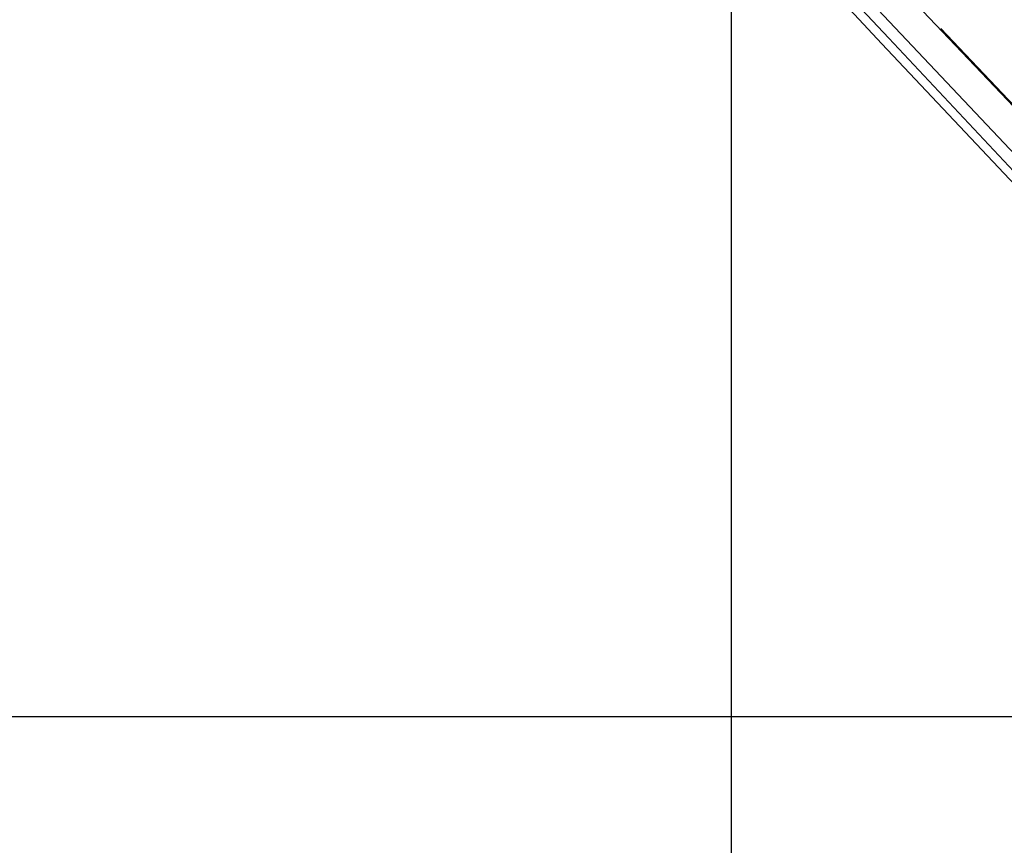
# Model space of a CAD drawing. Header units: metres. Extents: x 1111994 to 1112800, y 1268200 to 1269007.
# Tile 6 of 86: x 1112371 to 1112411, y 1268395 to 1268429. Entities that reach past the tile are written whole.
import ezdxf

# ---------------------------------------------------------------- set-up
doc = ezdxf.new("R2010")
doc.units = ezdxf.units.M
doc.header["$LTSCALE"] = 12.7
doc.header["$MEASUREMENT"] = 0
doc.layers.add('Base', color=251, linetype='Continuous')

msp = doc.modelspace()

# ---------------------------------------------------------------- linework, layer by layer
at = {"layer": 'Base', "linetype": 'Continuous'}
for p, q in [((1112400, 1269000), (1112400, 1268200)), ((1112400, 1268861.585), (1112400, 1268255.04)), ((1112416.974, 1268419.381), (1112396.285, 1268441.169)), ((1112396.285, 1268441.169), (1112416.974, 1268419.381)), ((1112415.293, 1268421.209), (1112408.61, 1268428.247)), ((1112000, 1268400), (1112800, 1268400)), ((1112270.031, 1268400), (1112770.132, 1268400))]:
    msp.add_line(p, q, dxfattribs=at)
at = {"layer": 'Base'}
msp.add_line((1112436.599, 1268396.653), (1112374.815, 1268462.096), dxfattribs=at)
for points in [[(1112436.168, 1268395.817), (1112419.199, 1268413.848), (1112406.189, 1268427.627), (1112395.946, 1268438.618), (1112387.558, 1268447.405), (1112374.02, 1268461.88), (1112374.154, 1268462.044)], [(1112436.368, 1268396.079), (1112419.416, 1268414.065), (1112406.47, 1268427.857), (1112396.133, 1268438.832), (1112387.81, 1268447.602), (1112374.264, 1268461.927), (1112374.154, 1268462.044)]]:
    msp.add_lwpolyline(points, dxfattribs=at)

doc.saveas('drawing.dxf')
